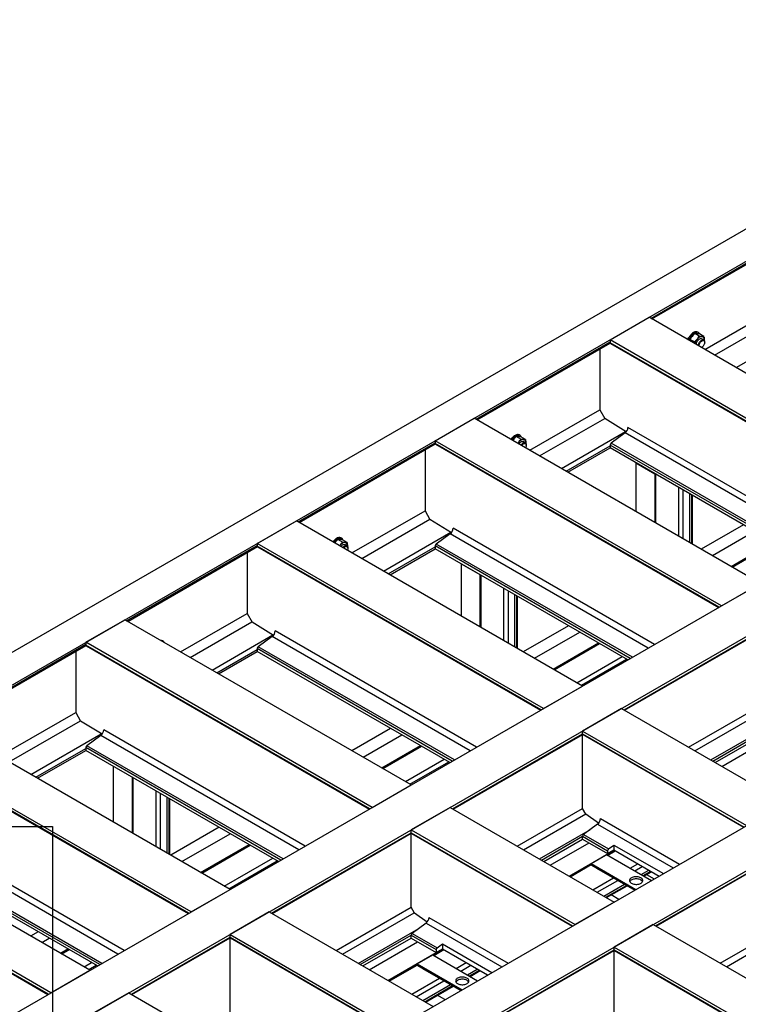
# Model space of a CAD drawing. Header units: millimetres. Extents: x 0 to 25230, y 0 to 17820.
# Tile 40 of 244: x 4573 to 6201, y 11870 to 14102. Entities that reach past the tile are written whole.
import ezdxf

# ---------------------------------------------------------------- set-up
doc = ezdxf.new("R2010")
doc.units = ezdxf.units.MM
doc.linetypes.add('SLD-Sólida', pattern=[0])
doc.layers.add('ATENÇÃO', color=1, linetype='SLD-Sólida')
doc.layers.add('REFERÊNCIAS', color=9, linetype='SLD-Sólida')

msp = doc.modelspace()

# ---------------------------------------------------------------- linework, layer by layer
at = {"layer": 'ATENÇÃO', "ltscale": 30}
for p, q in [((3511, 12272.9), (4647.5, 12272.9)), ((4647.5, 12272.9), (4647.5, 10387.3))]:
    msp.add_line(p, q, dxfattribs=at)
at = {"layer": 'REFERÊNCIAS', "linetype": 'SLD-Sólida', "lineweight": 25, "ltscale": 30}
for p, q in [((8167.9, 14752.7), (3614.1, 12123.9)), ((3677.8, 12087.2), (8231.5, 14716)), ((4326, 11712.9), (8879.8, 14341.8)), ((4414.4, 11661.9), (8968.2, 14290.7)), ((4785.6, 11447.6), (9339.4, 14076.4)), ((4874, 11396.6), (9427.8, 14025.4)), ((6002.8, 13424.8), (6306.4, 13600.1)), ((6005.1, 13423.5), (6306.5, 13597.5)), ((6124.7, 13354.4), (6283.2, 13445.9)), ((5910.4, 13376.1), (5998.8, 13427.1)), ((6647.1, 13052.8), (5998.8, 13427.1)), ((6146.9, 13341.6), (6294.3, 13426.7)), ((6112.4, 13384.3), (6102, 13390.4)), ((6110.8, 13392.5), (6108.6, 13393.7)), ((6123, 13383.4), (6112.6, 13389.4)), ((6196, 13313.3), (6341.4, 13397.2)), ((5606.8, 13196.2), (5910.4, 13371.5)), ((5609.1, 13194.9), (5910.5, 13368.9)), ((6558.7, 13001.8), (5910.4, 13376.1)), ((5910.4, 13376.1), (5910.4, 13369.6)), ((6553.1, 12998.6), (5910.4, 13369.6)), ((5911.2, 13368), (6552.1, 12998)), ((6088.9, 13380.6), (6086.7, 13379.3)), ((6091, 13373.9), (6091.3, 13377.2)), ((6101.8, 13371.2), (6091.3, 13377.2)), ((6101.8, 13371.2), (6102.1, 13367.5)), ((6122.6, 13375.9), (6117.8, 13378.6)), ((6123.4, 13375.2), (6123.4, 13376.1)), ((6123.4, 13376.1), (6123.4, 13375.2)), ((6124.7, 13370.3), (6124.7, 13371.3)), ((5887.2, 13355.4), (5887.2, 13217.3)), ((6117.6, 13359), (6117.1, 13358.8)), ((6117.6, 13359), (6118.5, 13359.5)), ((5728.7, 13125.8), (5887.2, 13217.3)), ((5887.2, 13217.3), (5898.5, 13197.7)), ((5514.5, 13147.5), (5602.9, 13198.5)), ((6251.1, 12824.3), (5602.9, 13198.5)), ((5750.9, 13113), (5898.3, 13198.1)), ((5946.9, 13167.6), (5898.5, 13197.7)), ((5800, 13084.7), (5945.4, 13168.6)), ((5944.2, 13165.1), (5912.6, 13141.7)), ((6392.9, 12906.1), (5944.2, 13165.1)), ((6407, 12914.2), (5950.8, 13177.6)), ((5203.7, 12963.6), (5514.5, 13142.9)), ((5514.5, 13147.5), (5514.5, 13141)), ((6162.7, 12773.2), (5514.5, 13147.5)), ((5692.2, 13150.8), (5690.1, 13148.1)), ((5708.3, 13151.1), (5697.9, 13157.1)), ((5701.3, 13141.7), (5703.5, 13144.2)), ((5706.7, 13159.2), (5704.6, 13160.5)), ((5718.9, 13150.1), (5708.5, 13156.2)), ((5718.5, 13142.6), (5713.8, 13145.4)), ((5719.4, 13142.8), (5719.3, 13141.9)), ((5719.4, 13141.9), (5719.4, 13142.8)), ((5206.1, 12962.2), (5514.6, 13140.3)), ((5491.2, 13126.8), (5491.2, 12988.7)), ((6157.1, 12770), (5514.5, 13141)), ((5515.2, 13139.4), (6156.1, 12769.4)), ((5720.6, 13137), (5720.6, 13138)), ((5811.1, 13078.3), (5910.4, 13135.6)), ((5815, 13076), (5910.4, 13131.1)), ((5910.4, 13137.6), (5910.4, 13131.1)), ((6352.1, 12882.6), (5910.4, 13137.6)), ((6346.5, 12879.3), (5910.4, 13131.1)), ((6356.8, 12885.3), (5912.6, 13141.7)), ((5968.9, 13097.3), (6011.4, 13072.8)), ((5968.9, 13097.3), (5968.9, 12987.2)), ((6011.4, 13072.8), (6011.4, 12962.7)), ((6013, 13071.9), (6013, 12961.7)), ((6014, 12961.1), (6014, 13071.3)), ((6065, 13041.9), (6065, 12931.7)), ((6075.3, 13035.9), (6075.3, 12925.8)), ((6090, 13027.4), (6090, 12917.3)), ((6094.6, 13024.8), (6094.6, 12914.6)), ((6096.2, 13023.8), (6096.2, 12913.7)), ((5325.7, 12893.2), (5491.2, 12988.7)), ((5491.2, 12988.7), (5502.5, 12969.1)), ((5111.4, 12914.8), (5199.8, 12965.8)), ((5848.1, 12591.6), (5199.8, 12965.8)), ((5347.9, 12880.3), (5502.3, 12969.5)), ((5550.9, 12939.1), (5502.5, 12969.1)), ((6011, 12685.7), (5554.8, 12949)), ((6212.2, 12956.9), (6116.8, 12901.8)), ((6142, 12887.2), (6237.5, 12942.3)), ((5284.1, 12919.7), (5282.8, 12917.9)), ((5304.3, 12917.8), (5293.8, 12923.9)), ((5302.6, 12926), (5300.5, 12927.2)), ((5314.9, 12916.9), (5304.4, 12922.9)), ((5397, 12852), (5549.4, 12940)), ((5548.3, 12936.5), (5516.6, 12913.1)), ((5996.9, 12677.5), (5548.3, 12936.5)), ((4815.5, 12739.4), (5111.4, 12910.3)), ((4817.9, 12738.1), (5111.5, 12907.6)), ((5759.7, 12540.6), (5111.4, 12914.8)), ((5111.4, 12914.8), (5111.4, 12908.3)), ((5754.1, 12537.3), (5111.4, 12908.3)), ((5112.2, 12906.7), (5753, 12536.7)), ((5286.2, 12918.5), (5285, 12916.7)), ((5288.1, 12917.5), (5286.7, 12915.7)), ((5297.9, 12909.2), (5299.4, 12911)), ((5314.5, 12909.3), (5309.7, 12912.1)), ((5315.3, 12908.7), (5315.3, 12909.6)), ((5315.3, 12909.6), (5315.3, 12908.7)), ((5316.6, 12903.7), (5316.6, 12904.8)), ((5408.1, 12845.6), (5514.5, 12907)), ((5412, 12843.3), (5514.5, 12902.5)), ((5514.5, 12909), (5514.5, 12902.5)), ((5956.2, 12654), (5514.5, 12909)), ((5950.6, 12650.7), (5514.5, 12902.5)), ((5960.8, 12656.7), (5516.6, 12913.1)), ((6184.5, 12862.7), (6279.9, 12917.8)), ((6186.1, 12861.8), (6281.5, 12916.9)), ((6187.1, 12861.2), (6282.5, 12916.3)), ((5088.2, 12894.1), (5088.2, 12756)), ((5573, 12868.7), (5615.4, 12844.2)), ((5573, 12868.7), (5573, 12750.4)), ((5615.4, 12844.2), (5615.4, 12725.9)), ((5617, 12843.3), (5617, 12725)), ((5618.1, 12724.4), (5618.1, 12842.7)), ((5669, 12813.3), (5669, 12694.9)), ((5679.3, 12807.3), (5679.3, 12689)), ((6162.7, 12773.2), (6251.1, 12824.3)), ((5694, 12798.8), (5694, 12680.5)), ((5698.6, 12796.2), (5698.6, 12677.9)), ((5700.2, 12795.3), (5700.2, 12676.9)), ((4723.2, 12690.7), (4811.6, 12741.7)), ((5459.9, 12367.5), (4811.6, 12741.7)), ((4937.5, 12669.1), (5088.2, 12756)), ((5088.2, 12756), (5099.5, 12736.4)), ((4959.7, 12656.2), (5099.2, 12736.8)), ((5147.9, 12706.4), (5099.5, 12736.4)), ((5816.3, 12728.3), (5713.8, 12669.1)), ((5008.8, 12627.9), (5146.3, 12707.3)), ((5145.2, 12703.8), (5113.6, 12680.4)), ((5593.8, 12444.8), (5145.2, 12703.8)), ((5608, 12453), (5151.8, 12716.3)), ((5739, 12654.6), (5841.5, 12713.7)), ((5942, 12537.3), (6251.1, 12715.8)), ((5943.1, 12536.7), (6251.3, 12714.7)), ((4405.4, 12502.7), (4723.2, 12686.2)), ((4407.7, 12501.3), (4723.3, 12683.5)), ((4723.2, 12690.7), (4723.2, 12684.2)), ((5371.5, 12316.4), (4723.2, 12690.7)), ((5365.9, 12313.2), (4723.2, 12684.2)), ((4724, 12682.6), (5364.8, 12312.6)), ((4898.6, 12692.7), (4896.5, 12694)), ((5019.8, 12621.5), (5111.4, 12674.4)), ((5111.4, 12676.3), (5111.4, 12669.8)), ((5553.1, 12421.3), (5111.4, 12676.3)), ((5557.8, 12424), (5113.6, 12680.4)), ((5781.4, 12630.1), (5883.9, 12689.2)), ((5783, 12629.1), (5885.5, 12688.3)), ((5784.1, 12628.5), (5886.6, 12687.7)), ((4700, 12670), (4700, 12531.9)), ((5023.8, 12619.2), (5111.4, 12669.8)), ((5547.5, 12418.1), (5111.4, 12669.8)), ((5835, 12599.1), (5937.5, 12658.3)), ((5845.3, 12593.2), (5947.8, 12652.3)), ((5759.7, 12540.6), (5848.1, 12591.6)), ((5936.5, 12540.6), (5848.1, 12489.5)), ((5936.5, 12540.6), (6307.7, 12326.2)), ((6088.2, 12453), (6251.1, 12547)), ((4527.3, 12432.3), (4700, 12531.9)), ((4700, 12531.9), (4711.3, 12512.3)), ((6102.3, 12444.8), (6258.2, 12534.8)), ((5049.7, 12130.7), (4401.5, 12505)), ((4549.5, 12419.5), (4711, 12512.7)), ((4759.7, 12482.3), (4711.3, 12512.3)), ((5413.2, 12495.6), (5325.6, 12445)), ((6138.4, 12424), (6268.8, 12499.3)), ((4598.6, 12391.1), (4758.1, 12483.2)), ((4757, 12479.7), (4725.4, 12456.3)), ((5205.6, 12220.7), (4757, 12479.7)), ((5219.8, 12228.9), (4763.6, 12492.2)), ((5350.8, 12430.5), (5438.4, 12481)), ((5553.8, 12313.2), (5848.1, 12483.1)), ((5554.9, 12312.6), (5848.3, 12482)), ((5848.1, 12489.5), (6219.3, 12275.2)), ((5848.1, 12483.1), (5848.1, 12489.5)), ((5848.1, 12483.1), (6213.7, 12272)), ((5848.1, 12314.4), (5848.1, 12481.9)), ((5848.8, 12481.4), (6212.7, 12271.4)), ((6143, 12421.3), (6251.1, 12483.7)), ((6148.6, 12418.1), (6251.1, 12477.2)), ((4961.4, 12079.7), (4313.1, 12453.9)), ((4723.2, 12452.2), (4723.2, 12445.7)), ((5164.9, 12197.2), (4723.2, 12452.2)), ((5169.6, 12199.9), (4725.4, 12456.3)), ((5393.2, 12406), (5480.9, 12456.6)), ((5394.8, 12405), (5482.5, 12455.6)), ((5395.9, 12404.4), (5483.5, 12455)), ((6163.2, 12409.6), (6265.7, 12468.8)), ((4955.8, 12076.5), (4313.1, 12447.5)), ((4313.8, 12445.8), (4954.7, 12075.9)), ((4609.7, 12384.7), (4723.2, 12450.2)), ((4613.6, 12382.5), (4723.2, 12445.7)), ((5159.3, 12194), (4723.2, 12445.7)), ((4785.3, 12409.9), (4785.3, 12283.4)), ((5446.8, 12375), (5534.5, 12425.6)), ((5457.1, 12369), (5544.8, 12419.6)), ((4827.7, 12385.4), (4827.7, 12258.9)), ((4829.3, 12384.5), (4829.3, 12258)), ((4830.3, 12257.4), (4830.3, 12383.9)), ((5371.5, 12316.4), (5459.9, 12367.5)), ((4881.3, 12354.5), (4881.3, 12228)), ((4891.6, 12348.5), (4891.6, 12222)), ((4906.3, 12340), (4906.3, 12213.5)), ((4732.3, 11947.4), (4084, 12321.7)), ((4910.9, 12337.4), (4910.9, 12210.9)), ((4912.5, 12336.4), (4912.5, 12209.9)), ((5548.3, 12316.4), (5459.9, 12265.4)), ((5548.3, 12316.4), (5919.5, 12102.1)), ((5700, 12228.9), (5848.1, 12314.4)), ((5714.1, 12220.7), (5855.1, 12302.1)), ((5855.6, 12301.3), (5848.1, 12314.4)), ((5884, 12280.5), (5855.6, 12301.3)), ((5881.9, 12278.5), (5850.2, 12255.1)), ((5881.9, 12278.5), (6053.5, 12179.5)), ((5888.4, 12291.1), (6067.6, 12187.6)), ((4643.9, 11896.4), (3995.6, 12270.6)), ((4638.3, 11893.2), (3995.6, 12264.2)), ((3996.3, 12262.6), (4637.2, 11892.6)), ((4809.6, 11992.1), (4353.5, 12255.5)), ((5025, 12271.5), (4915.5, 12208.2)), ((4940.7, 12193.7), (5050.2, 12256.9)), ((5143.7, 12076.5), (5459.9, 12259)), ((5144.8, 12075.9), (5460.1, 12257.9)), ((5459.9, 12265.4), (5831.1, 12051.1)), ((5459.9, 12259), (5459.9, 12265.4)), ((5459.9, 12259), (5825.5, 12047.9)), ((5459.9, 12090.3), (5459.9, 12257.8)), ((5460.6, 12257.3), (5824.5, 12047.3)), ((5750.2, 12199.9), (5865.7, 12266.6)), ((5754.8, 12197.2), (5848.1, 12251)), ((5848.1, 12251), (5904.6, 12218.4)), ((5848.1, 12244.6), (5848.1, 12251)), ((5850.2, 12255.1), (5906.8, 12222.5)), ((4795.5, 11983.9), (4346.9, 12242.9)), ((4983.1, 12169.2), (5092.6, 12232.5)), ((4984.7, 12168.3), (5094.3, 12231.5)), ((4985.7, 12167.7), (5095.3, 12230.9)), ((5760.4, 12194), (5848.1, 12244.6)), ((5775, 12185.5), (5862.7, 12236.1)), ((5848.1, 12244.6), (5904.6, 12211.9)), ((5906.8, 12222.5), (5918.8, 12231.3)), ((5918.8, 12231.3), (6031, 12166.5)), ((5918.8, 12231.3), (5918.8, 12220.1)), ((4754.8, 11960.4), (4313.1, 12215.4)), ((4749.2, 11957.2), (4313.1, 12209)), ((4759.4, 11963.1), (4315.3, 12219.5)), ((5817.5, 12161), (5919.3, 12219.8)), ((5867.3, 12189.4), (5902.6, 12209.8)), ((5902.6, 12209.8), (6004.3, 12151.1)), ((5903.9, 12209.1), (5920.9, 12218.9)), ((5904.6, 12211.9), (5918.8, 12220.1)), ((5904.6, 12218.4), (5904.6, 12211.9)), ((5905, 12208.5), (5921.9, 12218.3)), ((5918.8, 12220.1), (6021.3, 12160.9)), ((6013.5, 12047.9), (6307.7, 12217.7)), ((6014.5, 12047.3), (6307.9, 12216.7)), ((5036.7, 12138.2), (5146.3, 12201.5)), ((5047, 12132.3), (5156.6, 12195.5)), ((5819.1, 12160.1), (5867.3, 12187.9)), ((5820.1, 12159.5), (5867.3, 12186.8)), ((5867.3, 12189.4), (5969, 12130.7)), ((5867.3, 12189.4), (5867.3, 12187.3)), ((5867.3, 12187.3), (5967.2, 12129.7)), ((5868, 12185.7), (5966.2, 12129.1)), ((5955.9, 12179), (5972.9, 12188.8)), ((5966.2, 12173.1), (5983.2, 12182.9)), ((5879.3, 12179.2), (5966.2, 12129.1)), ((5980.9, 12164.6), (5997.9, 12174.4)), ((5985.5, 12161.9), (6002.5, 12171.7)), ((5987.2, 12161), (6004.1, 12170.8)), ((5992.8, 12164.3), (6009.9, 12154.4)), ((5871.1, 12130.1), (5917.8, 12157)), ((5881.4, 12124.1), (5928.1, 12151.1)), ((5896.1, 12115.6), (5942.8, 12142.6)), ((5900.7, 12113), (5947.4, 12139.9)), ((5902.3, 12112), (5949, 12139)), ((4961.4, 12079.7), (5049.7, 12130.7)), ((5930, 12108.2), (5912.9, 12118.1)), ((5919.5, 12102.1), (5831.1, 12051.1)), ((5138.1, 12079.7), (5049.7, 12028.7)), ((5138.1, 12079.7), (5509.4, 11865.4)), ((5289.8, 11992.1), (5459.9, 12090.3)), ((5304, 11983.9), (5466.9, 12078)), ((5467.4, 12077.2), (5459.9, 12090.3)), ((5495.8, 12056.4), (5467.4, 12077.2)), ((5493.7, 12054.4), (5462, 12031)), ((5493.7, 12054.4), (5665.3, 11955.4)), ((5500.2, 12067), (5679.4, 11963.5)), ((6007.9, 12051.1), (5919.5, 12000.1)), ((6007.9, 12051.1), (6432.8, 11805.8)), ((6159.6, 11963.5), (6307.7, 12049)), ((4614.9, 12034.7), (4598, 12025)), ((5049.7, 12028.7), (5421, 11814.4)), ((5049.7, 12022.2), (5049.7, 12028.7)), ((5340.1, 11963.1), (5477.5, 12042.5)), ((5344.7, 11960.4), (5459.9, 12026.9)), ((5459.9, 12026.9), (5516.4, 11994.3)), ((5459.9, 12020.5), (5459.9, 12026.9)), ((5462, 12031), (5518.6, 11998.4)), ((6173.7, 11955.4), (6314.8, 12036.8)), ((4623.2, 12010.4), (4640.1, 12020.2)), ((4826.2, 11893.2), (5049.7, 12022.2)), ((4827.3, 11892.6), (5050, 12021.1)), ((5049.7, 12022.2), (5415.4, 11811.1)), ((5049.7, 11853.5), (5049.7, 12021)), ((5050.5, 12020.6), (5414.3, 11810.5)), ((5350.3, 11957.2), (5459.9, 12020.5)), ((5364.9, 11948.8), (5474.5, 12012)), ((5459.9, 12020.5), (5516.4, 11987.8)), ((5518.6, 11998.4), (5530.6, 12007.2)), ((5530.6, 12007.2), (5642.8, 11942.4)), ((5530.6, 12007.2), (5530.6, 11996)), ((4665.6, 11985.9), (4682.5, 11995.7)), ((4667.2, 11985), (4684.1, 11994.8)), ((4668.3, 11984.4), (4685.2, 11994.2)), ((5407.3, 11924.3), (5531.1, 11995.7)), ((5473.4, 11962), (5508.8, 11982.4)), ((5508.8, 11982.4), (5610.4, 11923.7)), ((5510, 11981.7), (5532.7, 11994.8)), ((5511.1, 11981.1), (5533.7, 11994.2)), ((5516.4, 11987.8), (5530.6, 11996)), ((5516.4, 11994.3), (5516.4, 11987.8)), ((5530.6, 11996), (5633.1, 11936.8)), ((5603.3, 11811.1), (5919.5, 11993.6)), ((5604.4, 11810.5), (5919.7, 11992.6)), ((5919.5, 11993.6), (5919.5, 12000.1)), ((5919.5, 12000.1), (6344.4, 11754.8)), ((5919.5, 11993.6), (6338.8, 11751.6)), ((5919.5, 11824.9), (5919.5, 11992.4)), ((5920.2, 11992), (6337.8, 11751)), ((4719.2, 11955), (4736.2, 11964.7)), ((5409, 11923.3), (5473.4, 11960.6)), ((5473.4, 11962), (5575.1, 11903.3)), ((5473.4, 11962), (5473.4, 11960)), ((5473.4, 11960), (5573.3, 11902.3)), ((5562.1, 11951.7), (5584.7, 11964.7)), ((4643.9, 11896.4), (4732.3, 11947.4)), ((4729.5, 11949), (4746.5, 11958.8)), ((5410, 11922.7), (5473.5, 11959.4)), ((5474.2, 11958.4), (5572.3, 11901.7)), ((5485.5, 11951.8), (5572.3, 11901.7)), ((5572.4, 11945.7), (5595, 11958.8)), ((5587.1, 11937.2), (5609.7, 11950.3)), ((5591.7, 11934.6), (5614.3, 11947.6)), ((5593.3, 11933.6), (5615.9, 11946.7)), ((5461, 11893.3), (5523.9, 11929.6)), ((5471.3, 11887.4), (5534.2, 11923.7)), ((5486, 11878.9), (5548.9, 11915.2)), ((4820.6, 11896.4), (4732.3, 11845.4)), ((4820.6, 11896.4), (5191.9, 11682.1)), ((5490.6, 11876.2), (5553.5, 11912.6)), ((5492.2, 11875.3), (5555.1, 11911.6)), ((5536.2, 11880.9), (5519, 11890.8))]:
    msp.add_line(p, q, dxfattribs=at)
at = {"layer": 'REFERÊNCIAS', "linetype": 'SLD-Sólida', "lineweight": 25, "ltscale": 30, "flags": 128}
for points in [[(6108.6, 13393.7), (6107.6, 13394.2), (6106.1, 13394.5), (6104.5, 13394.6), (6102.7, 13394.2), (6101, 13393.6), (6099.1, 13392.7), (6097.3, 13391.4), (6095.5, 13389.9), (6093.8, 13388.2), (6092.2, 13386.2)], [(6113.8, 13388.7), (6113.2, 13390.1), (6112.2, 13391.4), (6111.1, 13392.3), (6109.7, 13393), (6108.2, 13393.3), (6106.6, 13393.3), (6104.9, 13393), (6103.1, 13392.4), (6101.3, 13391.4), (6099.4, 13390.2), (6097.7, 13388.7), (6096, 13386.9), (6094.4, 13385)], [(6084.4, 13377.7), (6085.2, 13378.4), (6086.7, 13379.3)], [(6105.8, 13365.4), (6105.8, 13365.9), (6105.9, 13367.5), (6106.3, 13369.2), (6106.9, 13370.9), (6107.7, 13372.6), (6108.7, 13374.2), (6109.9, 13375.7), (6111.2, 13376.9), (6112.5, 13377.9), (6113.8, 13378.6), (6115.1, 13379), (6116.4, 13379.1), (6117.5, 13378.8), (6117.8, 13378.6)], [(6118.1, 13383.6), (6116.9, 13383.6), (6115.6, 13383.4), (6114.2, 13382.9), (6112.8, 13382.2), (6111.4, 13381.3), (6110.1, 13380.2), (6108.8, 13378.9), (6107.5, 13377.5)], [(6110.5, 13362.6), (6110.5, 13362.7), (6110.6, 13364.3), (6110.9, 13366), (6111.5, 13367.7), (6112.3, 13369.5), (6113.2, 13371.1), (6114.4, 13372.6), (6115.6, 13373.9), (6116.9, 13374.9), (6118.3, 13375.7), (6119.6, 13376.2), (6120.8, 13376.3), (6122, 13376.1), (6122.9, 13375.6), (6123.7, 13374.8), (6124.3, 13373.7), (6124.6, 13372.4), (6124.7, 13371.3)], [(6112.5, 13361.5), (6112.4, 13362.1), (6112.3, 13363.5), (6112.5, 13365), (6112.9, 13366.6), (6113.6, 13368.2), (6114.5, 13369.8), (6115.5, 13371.2), (6116.6, 13372.4), (6117.9, 13373.4), (6119.1, 13374.2), (6120.3, 13374.6), (6121.5, 13374.7), (6122.5, 13374.4), (6123.4, 13373.9), (6124, 13373), (6124.5, 13371.9), (6124.7, 13370.6), (6124.6, 13369.1), (6124.3, 13367.6), (6123.7, 13365.9), (6123, 13364.4), (6122, 13362.9), (6120.9, 13361.5), (6119.7, 13360.4), (6118.5, 13359.5), (6118.5, 13359.5)], [(6123.4, 13376.1), (6123.3, 13377.6), (6123.1, 13379), (6122.6, 13380.3), (6122, 13381.4), (6121.2, 13382.3), (6120.3, 13382.9), (6119.3, 13383.4), (6118.1, 13383.6)], [(6118.5, 13359.5), (6117.2, 13359), (6117, 13358.9)], [(5688.2, 13153), (5686.7, 13150.9), (5686.4, 13150.3)], [(5704.6, 13160.5), (5703.5, 13161), (5702, 13161.3), (5700.4, 13161.3), (5698.7, 13161), (5696.9, 13160.3), (5695.1, 13159.4), (5693.3, 13158.2), (5691.5, 13156.7), (5689.8, 13154.9), (5688.2, 13153)], [(5690.3, 13151.7), (5688.8, 13149.6), (5688.5, 13149.1)], [(5709.8, 13155.4), (5709.1, 13156.8), (5708.2, 13158.1), (5707, 13159.1), (5705.7, 13159.7), (5704.2, 13160.1), (5702.5, 13160.1), (5700.8, 13159.8), (5699, 13159.1), (5697.2, 13158.2), (5695.4, 13156.9), (5693.6, 13155.4), (5691.9, 13153.7), (5690.3, 13151.7)], [(5701.6, 13141.5), (5702.3, 13142.7), (5703.5, 13144.2)], [(5714.1, 13150.4), (5712.8, 13150.4), (5711.5, 13150.1), (5710.2, 13149.6), (5708.8, 13148.9), (5707.4, 13148), (5706, 13146.9), (5704.7, 13145.7), (5703.5, 13144.2)], [(5704.1, 13140.1), (5704.7, 13141), (5705.8, 13142.4), (5707.1, 13143.7), (5708.4, 13144.7), (5709.8, 13145.4), (5711.1, 13145.7), (5712.3, 13145.8), (5713.4, 13145.5), (5713.8, 13145.4)], [(5708.8, 13137.3), (5709.2, 13137.8), (5710.3, 13139.3), (5711.6, 13140.6), (5712.9, 13141.7), (5714.2, 13142.5), (5715.5, 13142.9), (5716.8, 13143.1), (5717.9, 13142.9), (5718.9, 13142.4), (5719.7, 13141.6), (5720.2, 13140.5), (5720.5, 13139.1), (5720.6, 13138)], [(5719.4, 13142.8), (5719.3, 13144.4), (5719, 13145.8), (5718.6, 13147), (5718, 13148.1), (5717.2, 13149), (5716.3, 13149.7), (5715.2, 13150.1), (5714.1, 13150.4)], [(5710.3, 13136.4), (5710.4, 13136.5), (5711.4, 13137.9), (5712.6, 13139.2), (5713.8, 13140.2), (5715.1, 13140.9), (5716.3, 13141.3), (5717.4, 13141.4), (5718.5, 13141.2), (5719.3, 13140.6), (5720, 13139.8), (5720.4, 13138.7), (5720.6, 13137.4), (5720.5, 13135.9), (5720.2, 13134.3), (5719.7, 13132.7), (5719.1, 13131.4)], [(5300.5, 12927.2), (5299.5, 12927.7), (5298, 12928), (5296.4, 12928), (5294.6, 12927.7), (5292.8, 12927.1), (5291, 12926.1), (5289.2, 12924.9), (5287.4, 12923.4), (5285.7, 12921.7), (5284.1, 12919.7)], [(5305.7, 12922.2), (5305, 12923.6), (5304.1, 12924.8), (5302.9, 12925.8), (5301.6, 12926.5), (5300.1, 12926.8), (5298.5, 12926.8), (5296.7, 12926.5), (5295, 12925.9), (5293.1, 12924.9), (5291.3, 12923.7), (5289.5, 12922.2), (5287.8, 12920.4), (5286.2, 12918.5)], [(5298, 12909.1), (5298.3, 12909.4), (5299.4, 12911)], [(5310, 12917.1), (5308.8, 12917.1), (5307.5, 12916.8), (5306.1, 12916.4), (5304.7, 12915.7), (5303.3, 12914.8), (5302, 12913.7), (5300.6, 12912.4), (5299.4, 12911)], [(5300.6, 12907.7), (5300.6, 12907.7), (5301.8, 12909.2), (5303, 12910.4), (5304.4, 12911.4), (5305.7, 12912.1), (5307, 12912.5), (5308.2, 12912.5), (5309.3, 12912.3), (5309.7, 12912.1)], [(5305.3, 12904.9), (5306.2, 12906.1), (5307.5, 12907.4), (5308.8, 12908.4), (5310.2, 12909.2), (5311.5, 12909.7), (5312.7, 12909.8), (5313.9, 12909.6), (5314.8, 12909.1), (5315.6, 12908.3), (5316.2, 12907.2), (5316.5, 12905.9), (5316.6, 12904.8)], [(5306.9, 12904), (5307.4, 12904.7), (5308.5, 12905.9), (5309.7, 12906.9), (5311, 12907.6), (5312.2, 12908.1), (5313.4, 12908.1), (5314.4, 12907.9), (5315.3, 12907.4), (5315.9, 12906.5), (5316.4, 12905.4), (5316.5, 12904.1), (5316.5, 12902.6), (5316.2, 12901), (5315.6, 12899.4), (5315.5, 12899)], [(5315.3, 12909.6), (5315.2, 12911.1), (5315, 12912.5), (5314.5, 12913.8), (5313.9, 12914.9), (5313.1, 12915.7), (5312.2, 12916.4), (5311.2, 12916.9), (5310, 12917.1)], [(5879.3, 12179.2), (5879.3, 12179.2), (5879.2, 12179.3)], [(5958.9, 12156.9), (5957.4, 12155.9), (5956.1, 12154.8), (5955.2, 12153.6), (5954.7, 12152.3), (5954.5, 12151), (5954.6, 12149.7), (5955.1, 12148.4), (5955.9, 12147.1), (5957, 12146), (5958.5, 12144.9), (5960.1, 12144), (5962, 12143.3), (5964.1, 12142.7), (5966.3, 12142.3), (5968.6, 12142.2), (5970.9, 12142.2), (5973.2, 12142.4), (5975.3, 12142.8), (5977.4, 12143.5), (5979.2, 12144.2), (5980.8, 12145.2), (5982.2, 12146.2), (5983.3, 12147.4), (5984, 12148.7), (5984.4, 12150), (5984.4, 12151.3), (5984.1, 12152.6), (5983.5, 12153.9), (5982.5, 12155.1), (5981.2, 12156.2), (5979.7, 12157.2), (5977.9, 12158), (5975.9, 12158.6), (5973.7, 12159.1), (5971.5, 12159.4), (5969.2, 12159.5), (5966.9, 12159.3), (5964.7, 12159), (5962.5, 12158.5), (5960.6, 12157.8), (5958.9, 12156.9)], [(5980.1, 12152), (5978.3, 12152.9), (5976.4, 12153.6), (5974.3, 12154.1), (5972, 12154.4), (5969.7, 12154.6), (5967.5, 12154.5), (5965.2, 12154.2), (5963.1, 12153.7), (5961.1, 12153.1), (5959.3, 12152.3), (5957.7, 12151.3), (5956.4, 12150.2), (5955.4, 12149), (5955.1, 12148.4)], [(5485.5, 11951.8), (5485.5, 11951.8), (5485.4, 11951.9)], [(5565, 11929.6), (5563.5, 11928.6), (5562.3, 11927.4), (5561.4, 11926.2), (5560.8, 11924.9), (5560.6, 11923.6), (5560.7, 11922.3), (5561.2, 11921), (5562, 11919.7), (5563.2, 11918.6), (5564.6, 11917.6), (5566.3, 11916.7), (5568.2, 11915.9), (5570.3, 11915.4), (5572.5, 11915), (5574.7, 11914.8), (5577, 11914.8), (5579.3, 11915.1), (5581.5, 11915.5), (5583.5, 11916.1), (5585.4, 11916.9), (5587, 11917.8), (5588.3, 11918.9), (5589.4, 11920.1), (5590.1, 11921.3), (5590.5, 11922.6), (5590.6, 11923.9), (5590.3, 11925.3), (5589.6, 11926.5), (5588.6, 11927.7), (5587.4, 11928.8), (5585.8, 11929.8), (5584, 11930.6), (5582, 11931.3), (5579.9, 11931.7), (5577.6, 11932), (5575.3, 11932.1), (5573, 11932), (5570.8, 11931.6), (5568.7, 11931.1), (5566.7, 11930.4), (5565, 11929.6)], [(5586.2, 11924.7), (5584.5, 11925.5), (5582.5, 11926.2), (5580.4, 11926.7), (5578.2, 11927.1), (5575.9, 11927.2), (5573.6, 11927.1), (5571.4, 11926.8), (5569.2, 11926.4), (5567.2, 11925.7), (5565.4, 11924.9), (5563.8, 11923.9), (5562.6, 11922.8), (5561.6, 11921.6), (5561.2, 11921)]]:
    msp.add_lwpolyline(points, dxfattribs=at)
at = {"layer": 'REFERÊNCIAS', "linetype": 'SLD-Sólida', "lineweight": 25, "ltscale": 900}
for centre, radius, start, end in [((5912.2, 13369.4), 1.74, 173.3167, 235.3712), ((6116.9, 13367.6), 30.9, 142.9323, 164.0844), ((6119, 13366.4), 30.9, 142.9323, 164.0844), ((6126.7, 13361.9), 24.7, 140.989, 167.7408), ((5934, 13178.4), 16.9, 307.4869, 357.1256), ((5516.2, 13140.8), 1.74, 173.3167, 235.3712), ((5916, 13137.3), 5.56, 127.4869, 177.1256), ((5538, 12949.8), 16.9, 307.4869, 357.1256), ((5113.1, 12908.1), 1.74, 173.3167, 235.3712), ((5520, 12908.7), 5.56, 127.4869, 177.1256), ((5135, 12717.2), 16.9, 307.4869, 357.1256), ((4724.9, 12684), 1.74, 173.3167, 235.3712), ((4893.1, 12688), 6.81, 60.7281, 92.4701), ((4895.2, 12686.9), 6.66, 27.5747, 92.4306), ((5117, 12676), 5.56, 127.4869, 177.1256), ((4746.8, 12493.1), 16.9, 307.4869, 357.1256), ((5849.8, 12482.9), 1.74, 173.3167, 235.3712), ((4728.8, 12451.9), 5.56, 127.4869, 177.1256), ((5871.6, 12291.9), 16.9, 307.4869, 357.1256), ((5461.6, 12258.8), 1.74, 173.3167, 235.3712), ((5853.6, 12250.7), 5.56, 127.4869, 177.1256), ((5910.2, 12218.1), 5.56, 127.4869, 177.1256), ((5869, 12187.2), 1.71, 173.4489, 235.2389), ((5975.9, 12143.9), 9.11, 29.0161, 62.6326), ((5483.4, 12067.8), 16.9, 307.4869, 357.1256), ((5465.4, 12026.6), 5.56, 127.4869, 177.1256), ((5051.5, 12022), 1.74, 173.3167, 235.3712), ((5522, 11994), 5.56, 127.4869, 177.1256), ((5921.2, 11993.4), 1.74, 173.3167, 235.3712), ((5475.1, 11959.8), 1.71, 173.4489, 235.2389), ((5582, 11916.6), 9.11, 29.0161, 62.6326)]:
    msp.add_arc(centre, radius, start, end, dxfattribs=at)
for centre in [(5881.5, 12182), (5487.7, 11954.6)]:
    msp.add_ellipse(centre, major_axis=(15, -5.5), ratio=0.138377, start_param=3.449412, end_param=3.581109, dxfattribs=at)
at = {"layer": 'REFERÊNCIAS', "linetype": 'SLD-Sólida', "lineweight": 25, "ltscale": 30}
for points, knots in [([(6102, 13390.4), (6101, 13389.4), (6098.9, 13387.3), (6097.1, 13385.1), (6096.2, 13384)], [0, 0, 0, 0, 0.498963, 1, 1, 1, 1]), ([(6106.8, 13390.2), (6106, 13390.2), (6104.2, 13390.4), (6102.7, 13390.4), (6102, 13390.4)], [0, 0, 0, 0, 0.498791, 1, 1, 1, 1]), ([(6112.6, 13389.4), (6111.6, 13389.6), (6109.5, 13389.9), (6107.7, 13390.1), (6106.8, 13390.2)], [0, 0, 0, 0, 0.498963, 1, 1, 1, 1]), ([(6096.2, 13384), (6095.4, 13382.9), (6093.6, 13380.7), (6092.1, 13378.3), (6091.3, 13377.2)], [0, 0, 0, 0, 0.4987908, 1, 1, 1, 1]), ([(6101.8, 13371.2), (6102.8, 13372.2), (6104.8, 13374.2), (6106.6, 13376.4), (6107.5, 13377.5)], [0, 0, 0, 0, 0.498963, 1, 1, 1, 1]), ([(6107.5, 13377.5), (6108.4, 13378.6), (6110.1, 13380.8), (6111.6, 13383.2), (6112.4, 13384.3)], [0, 0, 0, 0, 0.498791, 1, 1, 1, 1]), ([(6112.4, 13384.3), (6113.4, 13384.2), (6115.4, 13383.9), (6117.2, 13383.7), (6118.1, 13383.6)], [0, 0, 0, 0, 0.498963, 1, 1, 1, 1]), ([(6118.1, 13383.6), (6119, 13383.6), (6120.7, 13383.4), (6122.2, 13383.4), (6123, 13383.4)], [0, 0, 0, 0, 0.498791, 1, 1, 1, 1]), ([(6123, 13383.4), (6123.1, 13382.2), (6123.4, 13379.7), (6123.4, 13377.3), (6123.4, 13376.1)], [0, 0, 0, 0, 0.498963, 1, 1, 1, 1]), ([(5697.9, 13157.1), (5696.9, 13156.1), (5694.9, 13154), (5693.1, 13151.9), (5692.2, 13150.8)], [0, 0, 0, 0, 0.498963, 1, 1, 1, 1]), ([(5702.8, 13156.9), (5701.9, 13157), (5700.2, 13157.1), (5698.7, 13157.1), (5697.9, 13157.1)], [0, 0, 0, 0, 0.498791, 1, 1, 1, 1]), ([(5708.5, 13156.2), (5707.5, 13156.3), (5705.5, 13156.6), (5703.7, 13156.8), (5702.8, 13156.9)], [0, 0, 0, 0, 0.498963, 1, 1, 1, 1]), ([(5703.5, 13144.2), (5704.3, 13145.4), (5706.1, 13147.6), (5707.6, 13149.9), (5708.3, 13151.1)], [0, 0, 0, 0, 0.498791, 1, 1, 1, 1]), ([(5708.3, 13151.1), (5709.3, 13150.9), (5711.3, 13150.6), (5713.2, 13150.5), (5714.1, 13150.4)], [0, 0, 0, 0, 0.498963, 1, 1, 1, 1]), ([(5714.1, 13150.4), (5714.9, 13150.3), (5716.7, 13150.2), (5718.2, 13150.1), (5718.9, 13150.1)], [0, 0, 0, 0, 0.498791, 1, 1, 1, 1]), ([(5718.9, 13150.1), (5719.1, 13148.9), (5719.3, 13146.4), (5719.4, 13144), (5719.4, 13142.8)], [0, 0, 0, 0, 0.498963, 1, 1, 1, 1]), ([(5293.8, 12923.9), (5292.8, 12922.8), (5290.8, 12920.8), (5289, 12918.6), (5288.1, 12917.5)], [0, 0, 0, 0, 0.498963, 1, 1, 1, 1]), ([(5298.7, 12923.6), (5297.8, 12923.7), (5296.1, 12923.8), (5294.6, 12923.8), (5293.8, 12923.9)], [0, 0, 0, 0, 0.498791, 1, 1, 1, 1]), ([(5304.4, 12922.9), (5303.4, 12923.1), (5301.4, 12923.4), (5299.6, 12923.5), (5298.7, 12923.6)], [0, 0, 0, 0, 0.498963, 1, 1, 1, 1]), ([(5299.4, 12911), (5300.3, 12912.1), (5302, 12914.3), (5303.5, 12916.7), (5304.3, 12917.8)], [0, 0, 0, 0, 0.498791, 1, 1, 1, 1]), ([(5304.3, 12917.8), (5305.3, 12917.7), (5307.3, 12917.4), (5309.1, 12917.2), (5310, 12917.1)], [0, 0, 0, 0, 0.498963, 1, 1, 1, 1]), ([(5310, 12917.1), (5310.9, 12917), (5312.6, 12916.9), (5314.1, 12916.9), (5314.9, 12916.9)], [0, 0, 0, 0, 0.498791, 1, 1, 1, 1]), ([(5314.9, 12916.9), (5315, 12915.6), (5315.3, 12913.1), (5315.3, 12910.8), (5315.3, 12909.6)], [0, 0, 0, 0, 0.498963, 1, 1, 1, 1])]:
    msp.add_open_spline(points, degree=3, knots=knots, dxfattribs=at)

doc.saveas('drawing.dxf')
